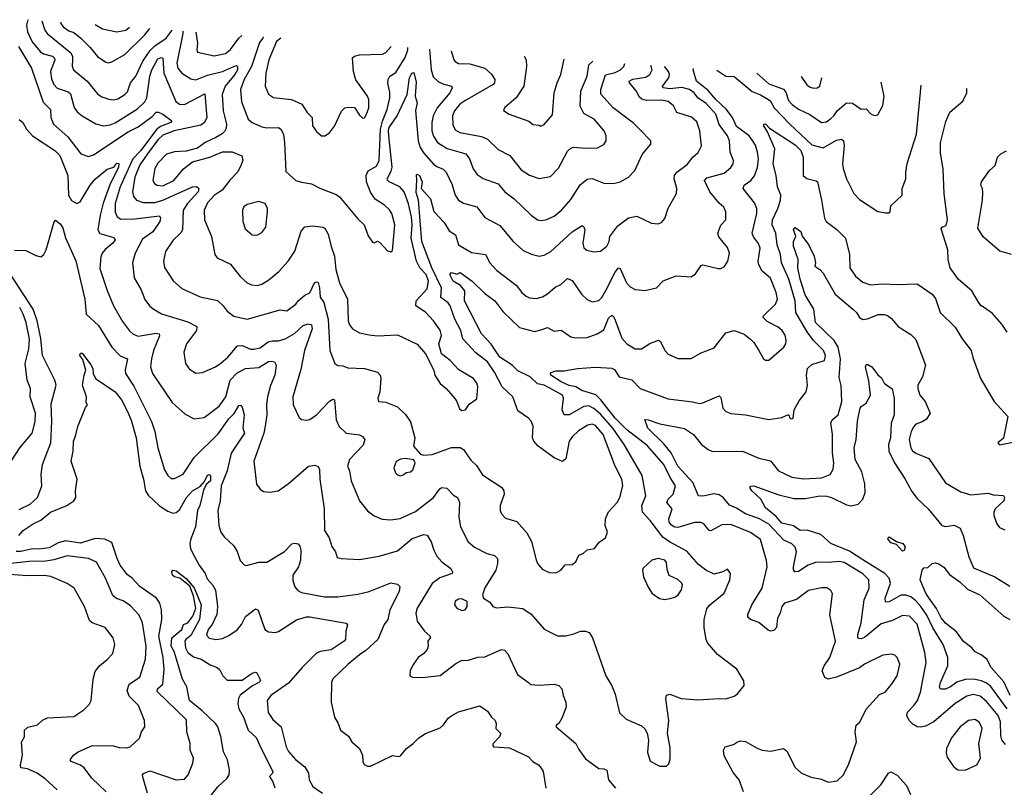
# Model space of a CAD drawing. Extents: x 1245432 to 1420865, y 606325 to 671314.
# Tile 41 of 256: x 1265077 to 1271042, y 665460 to 670108. Entities that reach past the tile are written whole.
import ezdxf

# ---------------------------------------------------------------- set-up
doc = ezdxf.new("R2010")
doc.units = 0

msp = doc.modelspace()

# ---------------------------------------------------------------- linework, layer by layer
at = {"layer": '0CON20XD'}
for points in [[(1265125.9, 670107.8), (1265119.5, 670075), (1265123.8, 670035), (1265153, 669973), (1265200.4, 669915), (1265221.7, 669901.7), (1265275, 669887), (1265288.7, 669875), (1265290, 669865), (1265264.2, 669794.2), (1265270.3, 669750.3), (1265284.6, 669715), (1265305, 669693.9), (1265370, 669670), (1265385, 669659.1), (1265406.4, 669576.4), (1265425, 669550), (1265455, 669525.5), (1265537.6, 669477.6), (1265585, 669465.6), (1265625, 669471.5), (1265655, 669483.9), (1265791.3, 669568.7), (1265835, 669609.6), (1265847.4, 669635), (1265866.1, 669765), (1265877.2, 669805), (1265915, 669870), (1265935, 669879.5), (1265944, 669875), (1265951.3, 669785), (1266023.3, 669613.3), (1266045.3, 669595.3), (1266075, 669593.8), (1266198, 669658), (1266211.1, 669515), (1266196.3, 669485), (1266175, 669469.7), (1266012.5, 669435), (1265945, 669407.7), (1265915, 669379.8), (1265851.7, 669295), (1265805, 669228), (1265774.8, 669155), (1265760.2, 669065), (1265767.6, 669037.6), (1265785.3, 669015.3), (1265825, 669000.9), (1265895, 669000.2), (1265945, 669015.9), (1266125, 669094.7), (1266147.8, 669097.8), (1266163.1, 669085), (1266158.5, 669065), (1266093.8, 668995), (1266068.4, 668955), (1266062.9, 668835), (1266053.4, 668816.6), (1266007.1, 668772.9), (1265960, 668705), (1265949.4, 668645), (1265955, 668606.7), (1266006.5, 668526.5), (1266060, 668480), (1266169.8, 668429.8), (1266275, 668407.3), (1266309.4, 668375), (1266333.8, 668343.8), (1266375, 668312.2), (1266455, 668293.6), (1266655, 668350.9), (1266695, 668345.7), (1266750.8, 668385), (1266763.8, 668405), (1266805, 668440), (1266835, 668453.3), (1266864, 668515), (1266875, 668521.2), (1266885, 668516.7), (1266894.3, 668485), (1266897.3, 668427.3), (1266918.8, 668395), (1266945.8, 668295), (1266956.2, 668105), (1266986.1, 668026.1), (1267004, 668014), (1267035, 668012.2), (1267065, 668000.6), (1267166.2, 667996.2), (1267245, 667972.9), (1267260.6, 667955), (1267264.4, 667935), (1267258, 667855), (1267247.5, 667815), (1267250, 667795), (1267295, 667792), (1267365, 667763.8), (1267415, 667716.2), (1267445, 667673.3), (1267471.4, 667575), (1267463.8, 667525), (1267505, 667476.7), (1267525, 667470), (1267575, 667474.5), (1267693.3, 667516.7), (1267745, 667517.9), (1267765, 667504.4), (1267810.9, 667440.9), (1267845, 667408), (1267880.8, 667350.8), (1267997.5, 667275), (1268010, 667255), (1268012, 667235), (1267988.8, 667165), (1267988.8, 667135), (1267996.1, 667116.1), (1268020.3, 667090.3), (1268088.9, 667068.9), (1268149.8, 666999.8), (1268177.4, 666947.4), (1268205, 666836.7), (1268215, 666813.8), (1268241.4, 666781.4), (1268285, 666759.4), (1268325, 666759.2), (1268355, 666773.8), (1268382.5, 666807.5), (1268425, 666808.8), (1268445.7, 666824.3), (1268454, 666844), (1268465, 666866), (1268492.3, 666877.7), (1268515, 666896.7), (1268560, 666905), (1268587, 666943), (1268625, 666970), (1268638.8, 667005), (1268624.2, 667045), (1268625.5, 667084.5), (1268645, 667127.5), (1268695.9, 667184.1), (1268713.1, 667215), (1268730, 667285), (1268724.2, 667325), (1268684.1, 667405), (1268611.9, 667595), (1268565, 667650.4), (1268545, 667657.8), (1268518, 667652), (1268462.8, 667617.2), (1268425, 667581.8), (1268406.8, 667555), (1268385, 667448.8), (1268365, 667431.9), (1268315, 667455.5), (1268217.8, 667525), (1268191.4, 667555), (1268184.5, 667575), (1268187.4, 667647.4), (1268176.6, 667676.6), (1268159.4, 667695), (1268095, 667740), (1268063.7, 667823.7), (1268000.9, 667885), (1267954, 667974), (1267911.8, 668035), (1267839.8, 668089.8), (1267761.2, 668175), (1267750, 668225), (1267713.3, 668295), (1267684.2, 668375), (1267672.3, 668392.3), (1267628.2, 668425), (1267632, 668485), (1267573.2, 668605), (1267513.7, 668765), (1267492.4, 669015), (1267478.8, 669061.2), (1267483.3, 669136.7), (1267480.8, 669169.2), (1267485, 669172.9), (1267498.8, 669165), (1267514.5, 669125), (1267508.6, 669085), (1267565, 669024), (1267586.6, 668946.6), (1267648.8, 668878.8), (1267679.4, 668829.4), (1267716.5, 668805), (1267735.5, 668745), (1267815, 668698.8), (1267899.2, 668685), (1267925.4, 668635.4), (1267965, 668590.6), (1268085, 668500), (1268120, 668455), (1268145, 668434.3), (1268165, 668424.3), (1268205, 668420), (1268245, 668430.5), (1268275, 668448.5), (1268321.1, 668488.9), (1268355.8, 668505), (1268395, 668540), (1268425, 668527.8), (1268480.6, 668445), (1268515, 668412.9), (1268545, 668398.6), (1268585, 668407.1), (1268603.8, 668426.2), (1268627.5, 668467.5), (1268685, 668579.4), (1268705, 668604.3), (1268715, 668602), (1268752.5, 668515), (1268775, 668489.5), (1268805, 668473.3), (1268865, 668468.5), (1268935, 668484.4), (1268975, 668526), (1269055, 668557.5), (1269145, 668550), (1269171.2, 668568.8), (1269205, 668620), (1269215, 668623.8), (1269308.3, 668601.7), (1269325, 668601.2), (1269345.9, 668614.1), (1269367.5, 668645), (1269376.5, 668695), (1269365, 668728), (1269312.6, 668792.6), (1269306.4, 668815), (1269325, 668864), (1269355.6, 668895), (1269355.6, 668945), (1269342.4, 668972.4), (1269315, 668996.5), (1269258.2, 669065), (1269226.7, 669135), (1269239.8, 669150.2), (1269345, 669179.1), (1269385, 669212), (1269399.2, 669235), (1269401.4, 669255), (1269382.1, 669305), (1269377.8, 669375), (1269365.3, 669405), (1269314, 669474), (1269294.7, 669535), (1269235, 669601.1), (1269184.8, 669634.8), (1269162.7, 669665), (1269135, 669685.2), (1269087.6, 669697.6), (1269015, 669689.3), (1268974.3, 669695), (1268971.2, 669705), (1269010.5, 669755), (1269014.2, 669775), (1269007.1, 669795), (1268984.2, 669825.1)], [(1265211.2, 670101.5), (1265230.3, 670045), (1265243.1, 670025), (1265387, 669907), (1265397.3, 669885), (1265398.1, 669865), (1265395.5, 669825.5), (1265403.1, 669805), (1265485, 669735.5), (1265548, 669658), (1265575, 669641.1), (1265616.5, 669626.5), (1265645, 669623.4), (1265671.3, 669628.7), (1265715, 669654.6), (1265729.9, 669670.1), (1265749.3, 669725), (1265781.8, 669765), (1265822.4, 669857.6), (1265868.5, 669921.5), (1265895, 669948.6), (1265963.9, 669995), (1266001.4, 670043.6)], [(1265325, 670093.2), (1265327.3, 670085), (1265340, 670065), (1265375, 670040), (1265405, 670029.5), (1265448.5, 669995), (1265505, 669940), (1265549.4, 669885), (1265598.8, 669851.2), (1265615, 669847.1), (1265635, 669852.2), (1265715, 669896.4), (1265833.3, 670015), (1265864.7, 670053.6)], [(1265534.2, 670077.9), (1265578.5, 670051.5), (1265665, 670033.5), (1265720, 670045), (1265742.2, 670062.6)], [(1266065, 670039), (1266065.8, 670025), (1266028.9, 669845), (1266035.4, 669815), (1266058.5, 669785), (1266115, 669750), (1266144.5, 669744.5), (1266215, 669772.5), (1266306.3, 669793.7), (1266361, 669819), (1266390.3, 669830.3), (1266396.5, 669825), (1266395.7, 669805), (1266379.8, 669775), (1266322.8, 669705), (1266303.8, 669655), (1266309.1, 669555), (1266329.7, 669475), (1266328.1, 669451.9), (1266318.3, 669431.7), (1266303.9, 669416.1), (1266266.2, 669393.8), (1266200, 669365), (1266155, 669329.2), (1266085, 669311.9), (1266015, 669308.5), (1265966.4, 669293.6), (1265915, 669239.5), (1265895, 669207.1), (1265883.8, 669135), (1265894.3, 669115), (1265910, 669105), (1265945, 669101.5), (1266011.5, 669135), (1266068.6, 669205), (1266123.6, 669246.4), (1266230, 669275), (1266305, 669307.8), (1266365, 669308.6), (1266423.9, 669283.9), (1266428.8, 669255), (1266413.8, 669215), (1266397.5, 669185), (1266351.6, 669138.4), (1266302.9, 669075), (1266255, 669043.1), (1266215, 668998.2), (1266193.8, 668955), (1266196.9, 668895), (1266239.6, 668795), (1266260, 668685), (1266273.3, 668665), (1266355, 668626.5), (1266413.6, 668553.6), (1266454.7, 668514.7), (1266482.4, 668502.4), (1266515, 668498.8), (1266545, 668506.9), (1266587.1, 668532.9), (1266647.4, 668582.6), (1266704.5, 668645), (1266745, 668706), (1266781.8, 668828.2), (1266805, 668853.3), (1266850.3, 668860.3), (1266915, 668852), (1266925, 668846), (1266945, 668810), (1266964.7, 668734.7), (1266984.7, 668675), (1266992.2, 668595), (1267014.7, 668515), (1267062.9, 668415), (1267067.1, 668285), (1267075, 668259.2), (1267093.5, 668235), (1267135, 668211.8), (1267195, 668198.9), (1267245.7, 668194.3), (1267365, 668200), (1267485, 668142.9), (1267535.8, 668085), (1267586.2, 667985), (1267592, 667955), (1267624.5, 667904.5), (1267660, 667875), (1267713, 667813), (1267726, 667795), (1267741.7, 667751.7), (1267755, 667741.2), (1267777.5, 667745), (1267800.7, 667779.3), (1267847.3, 667812.7), (1267852.9, 667885), (1267846.4, 667906.4), (1267826, 667935), (1267737.8, 667987.8), (1267685, 668044.2), (1267632.5, 668085), (1267616.7, 668145), (1267632.6, 668195), (1267625, 668226.9), (1267584.6, 668285), (1267535, 668336.7), (1267477.8, 668375), (1267480, 668405), (1267545, 668478.9), (1267552.8, 668525), (1267539.9, 668565), (1267500.5, 668605), (1267480.5, 668645), (1267449.7, 668785), (1267455.4, 668865), (1267450.1, 668915), (1267432.7, 668992.7), (1267406.8, 669065), (1267379.7, 669095), (1267315.6, 669125), (1267305.4, 669135.4), (1267303.8, 669145), (1267328.5, 669191.5), (1267333, 669215), (1267313.9, 669403.9), (1267310.7, 669435), (1267315.3, 669454.7), (1267363, 669525), (1267424.7, 669655), (1267439.4, 669755), (1267452.5, 669785), (1267465, 669788.8), (1267479.3, 669729.3), (1267473.4, 669645), (1267484.9, 669605), (1267475, 669557.5), (1267491.3, 669375), (1267503.1, 669333.1), (1267525, 669300), (1267585, 669233.8), (1267605, 669217.9), (1267642, 669202), (1267660.6, 669185), (1267696.9, 669106.9), (1267714.5, 669045), (1267735.7, 669015), (1267765, 668996.5), (1267845.8, 668975), (1267895, 668910.8), (1267985, 668861.2), (1268028.3, 668811.7), (1268065, 668767.5), (1268125, 668711.5), (1268175, 668688.9), (1268225, 668675.6), (1268255, 668682.2), (1268295, 668703.3), (1268425, 668823.1), (1268485, 668860.8), (1268495, 668853.8), (1268500.4, 668835), (1268489.6, 668755), (1268495.4, 668725.4), (1268513.1, 668713.1), (1268555, 668701.5), (1268595, 668706.4), (1268635, 668736.9), (1268648.8, 668765), (1268652.5, 668795), (1268700.7, 668859.3), (1268765, 668907.1), (1268815, 668918.6), (1268905, 668876), (1268945, 668872), (1268965, 668878.8), (1268985, 668903.3), (1269005, 668966.7), (1269056.9, 669055), (1269058.1, 669085), (1269042.5, 669145), (1269043.5, 669165), (1269058.5, 669185), (1269119.9, 669230.1), (1269155, 669274.5), (1269187.1, 669302.9), (1269206.8, 669343.2), (1269197.5, 669435), (1269178.6, 669488.6), (1269147.8, 669517.8), (1269058.8, 669545), (1269037, 669587), (1269005, 669612.5), (1268965, 669619.8), (1268875, 669618.9), (1268847, 669627), (1268829.7, 669639.7), (1268814.6, 669675), (1268770.9, 669725), (1268770, 669735), (1268792.3, 669747.7), (1268869.3, 669760.7), (1268894.5, 669775), (1268907.9, 669805), (1268901, 669831.2)], [(1266143.8, 670033.2), (1266154.6, 669965), (1266150, 669925), (1266155, 669910.8), (1266255, 669889.6), (1266325, 669903.1), (1266355, 669926.7), (1266404.4, 669995), (1266423.7, 670012.7)], [(1266551.2, 670003.3), (1266550, 669995), (1266530.5, 669969.5), (1266482.4, 669825), (1266437.8, 669745), (1266415.7, 669685), (1266420.3, 669610.3), (1266462.3, 669505), (1266485, 669486.1), (1266545, 669460), (1266575, 669453.5), (1266644.5, 669454.5), (1266660, 669445), (1266674.5, 669415), (1266682.3, 669365), (1266688.8, 669188.8), (1266750, 669135), (1266783.6, 669123.6), (1266844.6, 669114.6), (1266895, 669086.7), (1266995, 669049.4), (1267015, 669035.7), (1267125, 668901.2), (1267163.3, 668865), (1267188.3, 668798.3), (1267215, 668760), (1267225, 668757.5), (1267245, 668767.5), (1267258.3, 668758.3), (1267305, 668707.5), (1267325, 668702.5), (1267335, 668710), (1267350.8, 668865), (1267330.8, 668935), (1267317.4, 668957.4), (1267288, 668985), (1267230.5, 669020.5), (1267202.4, 669062.4), (1267178.8, 669125), (1267175.6, 669164.4), (1267188, 669192), (1267238.8, 669221.2), (1267255.2, 669254.8), (1267263.1, 669445), (1267275, 669493.8), (1267304, 669565), (1267318.9, 669635), (1267319, 669669), (1267306.5, 669723.5), (1267308.7, 669745), (1267319.5, 669765), (1267355, 669788.8), (1267411.5, 669878.5), (1267428.8, 669925), (1267428.1, 669939.1)], [(1266659.3, 669995.4), (1266633.2, 669975), (1266587.1, 669865), (1266568.7, 669785), (1266564.5, 669705), (1266585, 669656), (1266615, 669636.7), (1266723.8, 669625), (1266786.7, 669596.7), (1266819.1, 669545), (1266849.1, 669515), (1266851.2, 669465), (1266875, 669431.2), (1266905, 669403.8), (1266925, 669403.8), (1266955, 669423.3), (1266985, 669463.3), (1267025.9, 669554.1), (1267046.1, 669573.9), (1267065, 669578.8), (1267105, 669576.2), (1267135, 669530), (1267155, 669510.8), (1267166.6, 669513.4), (1267178.9, 669535), (1267191.9, 669575), (1267192.2, 669625), (1267184.4, 669645), (1267112.9, 669742.9), (1267098.4, 669795), (1267094.1, 669875.9), (1267105, 669887.8), (1267135, 669895.6), (1267275, 669898.9), (1267295, 669910), (1267326.3, 669943.7), (1267328.1, 669946.4)], [(1265069.3, 669945), (1265148.9, 669815), (1265218.7, 669608.7), (1265263, 669563), (1265266.2, 669515), (1265281.2, 669475), (1265368.1, 669398.1), (1265448, 669295), (1265495, 669278.5), (1265525, 669289.2), (1265735, 669429.5), (1265795, 669458.6), (1265879.2, 669520.8), (1265905, 669547.5), (1265918, 669548), (1265945, 669535.6), (1265998.1, 669495), (1265992, 669485), (1265929.6, 669460.4), (1265906.5, 669443.5), (1265811.7, 669315), (1265762.3, 669265), (1265685.2, 669095), (1265654.7, 668995), (1265655, 668942), (1265668.5, 668915), (1265690.2, 668900.2), (1265775, 668901.1), (1265925, 668920.8), (1265930, 668905), (1265926.4, 668885), (1265883.6, 668823.6), (1265822.2, 668777.8), (1265776.7, 668695), (1265761.1, 668635), (1265770.8, 668545), (1265812.2, 668472.2), (1265835, 668414), (1265864.2, 668375), (1265886.2, 668356.2), (1265937.2, 668327.2), (1266095, 668278.7), (1266150.3, 668250.3), (1266148.1, 668225), (1266087.5, 668145), (1266072, 668095), (1266081.4, 668025), (1266105, 667990.8), (1266145, 667968), (1266185, 667972), (1266263.3, 668005), (1266295, 668027.8), (1266338.9, 668065), (1266397.2, 668132.8), (1266425.2, 668135.2), (1266475, 668113.1), (1266495, 668112.1), (1266535, 668121.5), (1266583.4, 668156.6), (1266607.3, 668162.7), (1266645, 668163.3), (1266685, 668176.2), (1266742, 668208), (1266795, 668256.2), (1266825, 668265.6), (1266845, 668260), (1266848.2, 668235), (1266801.6, 668105), (1266781.1, 667988.9), (1266732.3, 667825), (1266734.6, 667775), (1266769.7, 667699.7), (1266785, 667687.5), (1266815, 667682.9), (1266835, 667687.1), (1266875, 667715.6), (1266955, 667797.1), (1266975, 667809.2), (1266985, 667806), (1266995.4, 667685), (1267013.1, 667645), (1267054.2, 667605), (1267135, 667593.7), (1267154.3, 667584.3), (1267168, 667565), (1267157.8, 667532.2), (1267075.6, 667445), (1267062.9, 667405), (1267075, 667376.2), (1267084.5, 667315), (1267135.6, 667195), (1267183.4, 667133.4), (1267223.9, 667103.9), (1267272.4, 667082.4), (1267325, 667078.2), (1267381.9, 667088.1), (1267475, 667128.8), (1267583.3, 667215), (1267622.1, 667267.9), (1267634.5, 667275.5), (1267665, 667270.5), (1267705, 667229.4), (1267728.6, 667215), (1267742.1, 667185), (1267738.5, 667095), (1267747.2, 667037.2), (1267794.2, 666945), (1267832.9, 666912.9), (1267906.3, 666876.3), (1267953, 666863), (1267971.2, 666845), (1267972.5, 666815), (1267960.8, 666775), (1267895, 666666.7), (1267880, 666625), (1267887.5, 666605), (1267925, 666580), (1267944.3, 666554.3), (1267965, 666546), (1268035, 666551.4), (1268125, 666541.4), (1268175, 666507.5), (1268255, 666416.2), (1268335.9, 666375.9), (1268385, 666375.8), (1268435, 666388), (1268474.3, 666405.7), (1268505, 666404.2), (1268526.2, 666396.2), (1268547.9, 666365), (1268628.9, 666135), (1268664.5, 666074.5), (1268685, 666023.3), (1268710.3, 665910.3), (1268751.7, 665871.7), (1268845, 665832.5), (1268863.8, 665813.8), (1268877.4, 665787.4), (1268885.8, 665744.2), (1268881.2, 665671.2), (1268897, 665617), (1268955, 665586.7), (1268995, 665587.5), (1269008.8, 665601.2), (1269018.3, 665631.7), (1269018.1, 665698.1), (1269001.7, 665788.3), (1269009.2, 665865), (1268990.8, 665995), (1268995, 666016.7), (1269015, 666024), (1269085, 665997.5), (1269185, 665989.2), (1269315, 665998.1), (1269355, 665994.4), (1269405, 666011.4), (1269426.2, 666025), (1269466.7, 666075), (1269463.3, 666105), (1269422, 666175), (1269303.6, 666263.6), (1269244.3, 666335), (1269235.6, 666355), (1269224.5, 666425.5), (1269222.9, 666475), (1269240.7, 666539.3), (1269255, 666562), (1269344, 666635), (1269378.6, 666715), (1269383.8, 666753.8), (1269365, 666780), (1269336.4, 666763.6), (1269285, 666750.8), (1269233.6, 666773.6), (1269188.6, 666808.6), (1269119.3, 666889.3), (1269013.3, 666945), (1268973.6, 666973.6), (1268895.9, 667075.9), (1268849.7, 667125), (1268845.3, 667165), (1268869.6, 667225), (1268847.6, 667347.6), (1268739.2, 667535), (1268670.4, 667635), (1268595, 667718.8), (1268555, 667753.2), (1268525, 667768.9), (1268495, 667766.3), (1268405, 667714.6), (1268375, 667714.3), (1268363.6, 667745), (1268370.9, 667815), (1268365, 667834), (1268285, 667879.2), (1268255, 667894.6), (1268215, 667903.1), (1268169.2, 667945), (1268095, 667980.7), (1268060, 668015), (1267985, 668065.2), (1267933, 668143), (1267873.8, 668205), (1267772.2, 668405), (1267774.6, 668465), (1267748.3, 668498.3), (1267702.9, 668525), (1267682.9, 668565), (1267694, 668576), (1267725, 668566.7), (1267745, 668576.7), (1267817.8, 668525), (1267892, 668452), (1267955.6, 668405.6), (1268005, 668340.4), (1268105, 668243.9), (1268195, 668220.4), (1268242, 668232), (1268275, 668243.8), (1268315, 668222.5), (1268357, 668227), (1268415, 668186.9), (1268445, 668181.1), (1268515, 668182.9), (1268575, 668205.6), (1268615, 668230), (1268645, 668300), (1268665, 668318.6), (1268675, 668310.8), (1268685, 668288.6), (1268725, 668179.1), (1268755, 668144.5), (1268805, 668114.5), (1268845, 668115.5), (1268895, 668147.9), (1268946.7, 668166.7), (1268958.9, 668158.9), (1268984.4, 668105), (1269005, 668082.7), (1269065, 668055.6), (1269144.5, 668055.5), (1269205, 668090.8), (1269285, 668120.8), (1269355, 668212.5), (1269405, 668225.8), (1269465, 668203.8), (1269505, 668174), (1269525, 668153.8), (1269554.4, 668104.4), (1269584.1, 668054.1), (1269595, 668046.2), (1269615, 668046.2), (1269706.2, 668125), (1269718, 668145), (1269720.8, 668165), (1269715, 668196.7), (1269695.8, 668225), (1269672, 668245), (1269605, 668281.1), (1269581.1, 668305), (1269583.3, 668315), (1269656.2, 668385), (1269668.2, 668415), (1269659.6, 668455), (1269625, 668543.5), (1269575.8, 668585.8), (1269554, 668624), (1269551.3, 668645), (1269563.9, 668725), (1269552.4, 668752.4), (1269522.2, 668792.2), (1269514.7, 668815), (1269543.6, 668933.6), (1269542.1, 668965), (1269528.4, 668998.4), (1269460.4, 669085), (1269466.4, 669105), (1269506.2, 669135), (1269528.5, 669161.5), (1269547, 669213), (1269552, 669265), (1269547.7, 669305), (1269535, 669347.1), (1269517.1, 669377.1), (1269496.4, 669405), (1269420.3, 669460.3), (1269394.8, 669515), (1269357, 669567), (1269295, 669624.4), (1269248.6, 669678.6), (1269177.9, 669735), (1269157.5, 669805), (1269158.7, 669812.3)], [(1267558.9, 669929.5), (1267568.9, 669805), (1267582.2, 669762.2), (1267615, 669731.1), (1267646.4, 669716.4), (1267693.8, 669705), (1267698.1, 669695), (1267683.8, 669665), (1267606.3, 669573.7), (1267581.6, 669525), (1267573.7, 669485), (1267574.7, 669435), (1267585, 669401.9), (1267609.2, 669365), (1267667.7, 669327.7), (1267780.5, 669295), (1267802, 669265), (1267824.3, 669204.3), (1267849.4, 669169.4), (1267885, 669146.8), (1267975, 669114.3), (1268016.2, 669066.2), (1268072.1, 669022.1), (1268175, 668924.3), (1268215, 668895.6), (1268235, 668891.5), (1268265, 668895.5), (1268315, 668917.3), (1268360.4, 668955), (1268415, 669019.4), (1268471.8, 669108.2), (1268515, 669143.1), (1268545, 669145.5), (1268615, 669118.9), (1268675, 669116.7), (1268715, 669126.9), (1268766.1, 669153.9), (1268804.4, 669195), (1268848.8, 669291.2), (1268900, 669355), (1268900, 669375), (1268833.6, 669443.6), (1268795, 669480.6), (1268673.1, 669575), (1268597.8, 669657.8), (1268597.8, 669685), (1268626.8, 669773.3), (1268685, 669788.8), (1268717.3, 669805), (1268737.3, 669825), (1268743.2, 669842.7)], [(1267691.1, 669919.8), (1267708.1, 669865), (1267715, 669854.2), (1267735, 669843.1), (1267805, 669840.8), (1267895, 669814.6), (1267935, 669778.9), (1267956.2, 669745), (1267954.5, 669725), (1267945.6, 669715), (1267772.9, 669617.1), (1267744.5, 669595.5), (1267711.8, 669555), (1267698.2, 669525), (1267700.8, 669470.8), (1267715, 669441.4), (1267744.2, 669424.2), (1267875, 669400), (1267911.1, 669385), (1267975, 669322.5), (1268046, 669286), (1268115, 669198), (1268165.5, 669165.5), (1268225, 669147.1), (1268292.4, 669157.6), (1268342.1, 669207.9), (1268395, 669311.2), (1268415, 669330.8), (1268435, 669336.9), (1268505, 669330), (1268578.3, 669331.7), (1268615, 669352), (1268629.2, 669375), (1268629.4, 669405), (1268616.9, 669435), (1268556.5, 669505), (1268495, 669538.8), (1268472.9, 669585), (1268476.3, 669675), (1268514.3, 669765), (1268525.2, 669834.8), (1268548.7, 669857)], [(1268133.9, 669887.4), (1268144.5, 669865), (1268147.3, 669825), (1268131.4, 669705), (1268084.2, 669635), (1268013.3, 669575), (1268008.3, 669558.3), (1268042.5, 669535), (1268162.5, 669492.5), (1268185, 669474), (1268225, 669470), (1268235, 669463.3), (1268255, 669473.8), (1268305, 669532.5), (1268315.8, 669665), (1268333.6, 669726.4), (1268355.6, 669775), (1268374.6, 669869.7)], [(1269300.5, 669801.9), (1269355, 669766.6), (1269405, 669764.1), (1269515, 669672.9), (1269565, 669653.3), (1269613.2, 669625), (1269625.3, 669615), (1269648.6, 669575), (1269742.9, 669475), (1269875, 669349.2), (1269945, 669331.8), (1270025, 669379.1), (1270055, 669384.2), (1270068.1, 669375), (1270072.1, 669345), (1270062.1, 669235), (1270066.1, 669206.1), (1270085.5, 669145), (1270130.6, 669055), (1270165, 669019.4), (1270275, 668945.8), (1270322.5, 668937.5), (1270341.7, 668938.3), (1270350, 668945), (1270355, 668980), (1270424, 669045), (1270422.5, 669085), (1270445.4, 669144.6), (1270444.5, 669185), (1270453.9, 669236.1), (1270509.4, 669415), (1270539.1, 669711.1)], [(1269542.2, 669784.2), (1269615, 669720), (1269705, 669687.3), (1269718.8, 669668.8), (1269735, 669618.9), (1269756.2, 669595), (1269795, 669566.4), (1269863.3, 669533.3), (1269935, 669486), (1269965, 669490), (1269990, 669510), (1270008.6, 669525), (1270028.6, 669555), (1270085, 669604.3), (1270121.7, 669601.7), (1270175, 669566), (1270205, 669568.8), (1270235, 669536.7), (1270255, 669527.5), (1270275, 669532.5), (1270305, 669587.5), (1270314.2, 669645), (1270295.1, 669729)], [(1269810.7, 669764.5), (1269845, 669714.3), (1269865, 669699.4), (1269885, 669693.5), (1269907.5, 669695), (1269925, 669706.2), (1269935.6, 669755.3)], [(1271060, 668215), (1271026.7, 668265), (1270969.5, 668329.5), (1270922.3, 668362.3), (1270901.2, 668375), (1270885, 668396.7), (1270845, 668466.2), (1270764, 668535), (1270713.1, 668605), (1270701.4, 668655), (1270700, 668715), (1270658.8, 668841.2), (1270665, 668851.2), (1270689.1, 668860.9), (1270698.1, 668895), (1270677.3, 669052.7), (1270672.5, 669205), (1270655, 669300), (1270655, 669362.5), (1270688, 669492), (1270712.6, 669547.4), (1270791.2, 669615), (1270814.2, 669665), (1270815.6, 669690.9)], [(1265073.6, 669503.6), (1265096.7, 669485), (1265118.8, 669445), (1265154.2, 669405), (1265289.5, 669315), (1265320.8, 669285), (1265368.7, 669165), (1265373.6, 669045), (1265392.1, 669012.1), (1265422.5, 668995), (1265443.8, 669005), (1265503.7, 669106.3), (1265536.5, 669145), (1265608, 669202), (1265646.7, 669215), (1265665, 669238.1), (1265677, 669237), (1265675.4, 669215), (1265622.6, 669107.4), (1265583.1, 668996.9), (1265563.8, 668925), (1265550, 668835), (1265562.7, 668812.7), (1265648.2, 668788.2), (1265655.6, 668775), (1265642.2, 668755), (1265594.2, 668715.8), (1265577.8, 668695), (1265568.7, 668671.3), (1265561.9, 668601.9), (1265607.1, 668467.1), (1265645.3, 668375.3), (1265700, 668280), (1265742.7, 668222.7), (1265764.4, 668204.4), (1265795, 668191.7), (1265905, 668210), (1265922, 668205), (1265923.2, 668193.2), (1265888.4, 668105), (1265875.4, 668055), (1265869.2, 668005), (1265882, 667965), (1266000.6, 667790.6), (1266079.3, 667719.3), (1266135, 667690.8), (1266195, 667699.4), (1266285, 667767.8), (1266325.9, 667825), (1266353.2, 667925), (1266395, 667970), (1266445, 667995.3), (1266525, 668001.6), (1266585, 668037.3), (1266605, 668040.5), (1266621.2, 668035), (1266630, 668015), (1266622.7, 667955), (1266596.6, 667893.4), (1266578.2, 667825), (1266572.2, 667777.8), (1266574.7, 667715), (1266563.3, 667646.7)], [(1269461.7, 665431.7), (1269435, 665503.8), (1269399.4, 665549.4), (1269345, 665650), (1269340.8, 665685), (1269351.2, 665705), (1269401.7, 665718.3), (1269425, 665735.8), (1269445, 665741.4), (1269475, 665737.8), (1269545, 665695.6), (1269575.8, 665684.2), (1269625, 665678.6), (1269705, 665694.3), (1269725, 665678), (1269775, 665579.2), (1269814.2, 665545), (1269871.2, 665521.2), (1269935, 665508.1), (1269975, 665490.6), (1270030.3, 665499.7), (1270065, 665534), (1270098.8, 665595), (1270145.8, 665735), (1270138.1, 665795), (1270144, 665835), (1270165.7, 665854.3), (1270205, 665932), (1270285, 666020.8), (1270319.2, 666035), (1270362.6, 666087.4), (1270391.9, 666135), (1270408.6, 666205), (1270392, 666245), (1270378.7, 666258.7), (1270360, 666265), (1270305, 666259.4), (1270195, 666205.6), (1270165, 666182.9), (1270025, 666126.2), (1269974.4, 666114.4), (1269955, 666123.8), (1269937.8, 666165), (1269950.3, 666195), (1269985.8, 666245), (1270020, 666345), (1269985.5, 666504.5), (1270000.8, 666630.8), (1269991.2, 666651.2), (1269966.8, 666666.8), (1269935, 666667.8), (1269855, 666651.1), (1269782.3, 666597.7), (1269709.5, 666575), (1269694.1, 666555), (1269684, 666515), (1269667.1, 666482.9), (1269662.5, 666427.5), (1269645, 666409.2), (1269625, 666405.7), (1269611.1, 666411.1), (1269555, 666457.5), (1269505, 666476), (1269488.8, 666488.8), (1269487.5, 666505), (1269512.7, 666565), (1269575, 666666), (1269605.5, 666795), (1269602, 666832), (1269565, 666960), (1269505, 667003.1), (1269385, 667050.3), (1269331, 667049), (1269265, 667012.5), (1269253.8, 667015), (1269221.2, 667055), (1269202.5, 667062.5), (1269165, 667062.3), (1269065, 667033.5), (1269045, 667034.8), (1269025, 667046.9), (1269011.6, 667065), (1269009.6, 667085), (1269030, 667145), (1268997.9, 667185), (1269006.4, 667205), (1269035, 667235.6), (1269050, 667285), (1269020.7, 667330.7), (1268980, 667415), (1268878.8, 667528.8), (1268754.4, 667624.4), (1268685, 667694.8), (1268598.7, 667805), (1268566.5, 667836.5), (1268481.9, 667861.9), (1268445.3, 667885.3), (1268405, 667892.8), (1268357.1, 667915), (1268294.6, 667955), (1268292.2, 667965), (1268297.8, 667972.2), (1268325, 667982.3), (1268375, 667981.5), (1268456, 667996), (1268565, 668003.1), (1268665, 667998.6), (1268680.2, 667990.2), (1268708.6, 667945), (1268785, 667926.9), (1268835.5, 667875.5), (1269005, 667811.8), (1269153.2, 667793.2), (1269195, 667784.6), (1269215, 667787.5), (1269315, 667830), (1269325, 667820), (1269335.8, 667755), (1269355, 667735.8), (1269385, 667722.9), (1269475, 667714.5), (1269615, 667687.1), (1269695, 667698), (1269735, 667717.5), (1269745, 667693.3), (1269755, 667690), (1269762.5, 667695), (1269769.2, 667745), (1269799.8, 667800.2), (1269841.9, 667855), (1269849.4, 667895), (1269843.6, 667955), (1269850.5, 667995), (1269875, 668019.5), (1269952, 668045), (1269958.9, 668075), (1269946.9, 668105), (1269886.1, 668166.1), (1269847.6, 668217.6), (1269778.5, 668335), (1269774.7, 668405.3), (1269737.3, 668537.3), (1269691.2, 668635), (1269685.7, 668685), (1269665.5, 668745), (1269657.1, 668815), (1269636.6, 668865), (1269638.4, 668895), (1269670.5, 668965), (1269685.2, 669015), (1269687.5, 669045), (1269667.7, 669095), (1269660.5, 669165), (1269641.1, 669235), (1269652.6, 669325), (1269608.2, 669428.2), (1269584.4, 669465), (1269584.3, 669475), (1269595, 669476.2), (1269620, 669450), (1269775, 669349.1), (1269808.4, 669315), (1269824.4, 669275), (1269824, 669164), (1269845, 669145.4), (1269902.5, 669132.5), (1269910.6, 669125), (1269934.2, 669015), (1269953.3, 668905), (1269962.1, 668885), (1270028.1, 668838.1), (1270080, 668785), (1270103.1, 668685), (1270105.7, 668605.7), (1270140.8, 668555), (1270185, 668517.5), (1270231.7, 668501.7), (1270305, 668508.1), (1270395, 668503.6), (1270515, 668508.8), (1270604, 668445), (1270625, 668420), (1270654, 668335), (1270745, 668246.7), (1270786.7, 668175), (1270842, 668105), (1270851.7, 668061.7), (1270898, 667935), (1270981.2, 667795), (1271063.3, 667705), (1271037, 667573), (1271002.5, 667545), (1271013.6, 667533.6), (1271105, 667551.2)], [(1271085, 668685.8), (1271015, 668706.7), (1270913.4, 668793.4), (1270880.8, 668845), (1270909.5, 669015), (1270912.3, 669062.3), (1270910, 669085), (1270900, 669105), (1270903.8, 669125), (1270952.5, 669195), (1270985.8, 669225), (1271000, 669275), (1271020, 669295), (1271055, 669313.3)], [(1266515, 668803.8), (1266545, 668818.8), (1266567.9, 668852.1), (1266579.2, 668945), (1266577.5, 668965), (1266564.2, 668994.2), (1266525, 669007.1), (1266455, 668989.4), (1266435.4, 668974.6), (1266426.7, 668955), (1266429.5, 668885), (1266442.2, 668842.2), (1266485, 668805.8), (1266515, 668803.8)], [(1265045, 668712.1), (1265115, 668710.6), (1265175, 668680), (1265205, 668672.5), (1265224.3, 668685.7), (1265237.5, 668715), (1265286.6, 668883.4), (1265295, 668893.8), (1265322.5, 668872.5), (1265337.8, 668847.8), (1265355, 668786.7), (1265416.9, 668646.9), (1265471.6, 668415), (1265480.4, 668325), (1265555.6, 668255.6), (1265635.2, 668125.2), (1265685, 668073.3), (1265731.1, 668055), (1265715.3, 667985), (1265717.4, 667965), (1265768.2, 667888.2), (1265875.2, 667675.2), (1265895.9, 667615), (1265914.5, 667515), (1265955, 667381.2), (1265975, 667348), (1265995, 667330), (1266015, 667328.6), (1266067.8, 667355), (1266135, 667457.5), (1266279.5, 667600.5), (1266345, 667691.2), (1266376.3, 667723.7), (1266405, 667771.9), (1266415, 667772.9), (1266425, 667761.2), (1266436.5, 667715), (1266429.2, 667635), (1266438.1, 667605), (1266357.5, 667482.5), (1266333.6, 667376.4), (1266297.3, 667285), (1266292.2, 667195), (1266278.5, 667135), (1266284.2, 667045), (1266296, 667005), (1266315.6, 666975.6), (1266375, 666921.2), (1266395, 666886.7), (1266413.4, 666833.4), (1266437.7, 666807.7), (1266451.7, 666801.7), (1266525, 666822.5), (1266575, 666823.3), (1266681.9, 666888.1), (1266725, 666932.9), (1266745, 666937.1), (1266763.2, 666933.2), (1266775, 666920), (1266780.4, 666895), (1266779.1, 666835), (1266766.8, 666795), (1266731.2, 666745), (1266732.6, 666712.6), (1266745, 666673.3), (1266761.7, 666651.7), (1266785, 666640), (1266922.8, 666612.8), (1267005, 666613.8), (1267125, 666629.6), (1267195, 666646.2), (1267325, 666696.7), (1267365, 666689.2), (1267379.4, 666675), (1267375.6, 666645), (1267318.8, 666535), (1267308.2, 666475), (1267285.3, 666444.7), (1267247.5, 666355), (1267175, 666287.5), (1267135, 666262.5), (1267065, 666202.5), (1266975, 666116.9), (1266966.2, 666095), (1266964, 665975), (1266984.2, 665884.2), (1267006.7, 665845), (1267020, 665805), (1267068.7, 665768.7), (1267088.8, 665735), (1267136, 665695), (1267153.8, 665655), (1267156.7, 665615), (1267165, 665597.5), (1267185, 665587.5), (1267203, 665587), (1267335, 665652.9), (1267375, 665645.7), (1267385, 665649.2), (1267420, 665695), (1267461.2, 665725), (1267495, 665759.2), (1267535, 665785.5), (1267625, 665820.6), (1267645, 665836.9), (1267672.4, 665877.6), (1267695, 665894.6), (1267735, 665916.9), (1267865, 665953.1), (1267911.5, 665921.5), (1267935, 665884), (1267958, 665865), (1267964.2, 665845), (1267961.2, 665815), (1267991.2, 665785), (1267984.3, 665765), (1267946.2, 665725), (1267942.5, 665715), (1267947.5, 665705), (1268045, 665697.8), (1268159.2, 665645), (1268185.4, 665615.4), (1268220.8, 665595), (1268237.1, 665575), (1268247.5, 665555), (1268263.8, 665455)], [(1271049.1, 665719.1), (1271027.2, 665747.2), (1271021.4, 665771.4), (1271019.8, 665855), (1271005, 665895.3), (1270935, 665980), (1270895, 666012.2), (1270855, 666021.1), (1270815, 666011.4), (1270745, 665966.4), (1270614, 665856), (1270565, 665830.4), (1270535, 665823.1), (1270513.8, 665825), (1270489.2, 665839.2), (1270465.6, 665865), (1270452.2, 665895), (1270455.6, 665915), (1270494.5, 665955), (1270515.2, 665984.8), (1270535, 666036.2), (1270568.6, 666215), (1270561.2, 666275), (1270515, 666446.5), (1270467.5, 666495), (1270425, 666500), (1270365, 666470.4), (1270295, 666450.4), (1270195, 666366.2), (1270175, 666359.1), (1270161.5, 666361.5), (1270155, 666366.7), (1270154.6, 666384.6), (1270174.8, 666455), (1270193.6, 666595), (1270222.7, 666665), (1270221.2, 666715), (1270185, 666753.1), (1270071.5, 666821.5), (1270042.7, 666827.3), (1269975, 666820.8), (1269905, 666822.9), (1269854.4, 666805.6), (1269795, 666765.5), (1269773.8, 666763.8), (1269765.5, 666775.5), (1269764.7, 666794.7), (1269782.4, 666885), (1269775, 666914.3), (1269755, 666932.9), (1269706.6, 666956.6), (1269615, 667052.7), (1269559.3, 667085), (1269475, 667115.6), (1269419.9, 667149.9), (1269377.6, 667167.6), (1269338.9, 667215), (1269315, 667230.5), (1269285, 667235.7), (1269215, 667222.4), (1269188.8, 667225), (1269155.9, 667305), (1269064.8, 667405), (1269023.5, 667485), (1268980.1, 667540.1), (1268882.5, 667635), (1268865, 667686), (1268885, 667685.6), (1268955, 667660), (1269105, 667632.9), (1269160, 667595), (1269207.8, 667535), (1269247.1, 667505), (1269275, 667492.9), (1269455, 667495.5), (1269555, 667453.6), (1269625, 667436.5), (1269674.3, 667375), (1269755, 667337.8), (1269825, 667327.5), (1269936.9, 667333.1), (1269986.8, 667353.2), (1270004.4, 667385.6), (1270008.2, 667425), (1270000.9, 667485), (1270001.7, 667598.3), (1269990.5, 667665), (1269999.2, 667685), (1270035.7, 667714.2), (1270057.5, 667795), (1270052.7, 667892.7), (1270040.6, 667940.6), (1270048.7, 668055), (1270034.6, 668125), (1270011.2, 668165), (1269898.6, 668275), (1269887.6, 668355), (1269835, 668441.5), (1269805, 668537.1), (1269791, 668605), (1269793.8, 668655), (1269764.4, 668735.6), (1269765.4, 668764.6), (1269779.2, 668795), (1269765, 668837.5), (1269775, 668850), (1269810, 668825), (1269817.5, 668797.5), (1269855, 668746.2), (1269889.2, 668675), (1269898, 668635), (1269893.8, 668615), (1269925, 668595.7), (1269945, 668573.1), (1270017.7, 668445), (1270125, 668354.3), (1270145.5, 668335.5), (1270165, 668304.6), (1270185, 668293.1), (1270213.1, 668296.9), (1270277.6, 668322.4), (1270315, 668323.3), (1270335, 668316.9), (1270359.1, 668299.1), (1270399.6, 668249.6), (1270475, 668200.9), (1270505, 668171.4), (1270564.4, 668015), (1270547.1, 667945), (1270517.5, 667895), (1270517.5, 667875), (1270530, 667835), (1270562.9, 667795), (1270593.3, 667725), (1270570.3, 667689.7), (1270545, 667672.2), (1270505, 667658.1), (1270493.3, 667645), (1270477.5, 667615), (1270466.4, 667565), (1270475.4, 667515.4), (1270485, 667498), (1270505, 667482.9), (1270585, 667450.8), (1270685, 667302.5), (1270779.3, 667249.3), (1270839.7, 667230.3), (1270945, 667240), (1270975, 667231.1), (1271037.3, 667227.3), (1271042.5, 667215), (1271038.6, 667195), (1270987.5, 667145), (1270977.5, 667125), (1270978, 667105), (1270996, 667055), (1271012.2, 667032.2), (1271045, 667019.2)], [(1265075, 667141.3), (1265141.4, 667175), (1265184.4, 667215), (1265212.2, 667285), (1265206.9, 667355), (1265216.2, 667415), (1265265.3, 667545), (1265271, 667675), (1265267.6, 667782.4), (1265298.5, 667895), (1265290.8, 667925), (1265214.6, 668075), (1265206.3, 668176.3), (1265183.1, 668285), (1265157.9, 668355), (1265015, 668574.3)], [(1265029.5, 667440.5), (1265077.5, 667515), (1265152.5, 667605), (1265171.1, 667675), (1265172.5, 667725), (1265140.8, 667825), (1265142.1, 667875), (1265122, 667925), (1265111.3, 668025), (1265133.3, 668115), (1265136.2, 668173.8), (1265117, 668275), (1265099.3, 668325), (1265077.3, 668365)], [(1265072.5, 666985), (1265098.8, 667015), (1265158.6, 667055), (1265205, 667077.3), (1265264.5, 667125), (1265363.1, 667166.9), (1265405.6, 667195), (1265417.3, 667215), (1265414.5, 667255), (1265424.5, 667325.5), (1265390, 667435), (1265400.6, 667495), (1265403.1, 667555), (1265416, 667585), (1265429.2, 667645), (1265475, 667760), (1265487.5, 667775), (1265480.5, 667790.5), (1265481.1, 667825), (1265457.5, 667895), (1265467.3, 667955), (1265478.6, 667985), (1265459.4, 668049.4), (1265441.2, 668075), (1265445, 668087.8), (1265455, 668087.5), (1265508.7, 668018.7), (1265521.2, 667995), (1265521.5, 667965), (1265535.7, 667935.7), (1265655.7, 667855), (1265694.4, 667805), (1265730.8, 667735), (1265753, 667683), (1265782.2, 667575), (1265805.3, 667405), (1265828.2, 667325), (1265839.3, 667255), (1265855, 667228.5), (1265925, 667164.6), (1265975, 667130.9), (1266005, 667120), (1266025, 667123.3), (1266045, 667138.9), (1266086.9, 667215), (1266125, 667254.6), (1266169.9, 667280.1), (1266197.8, 667312.2), (1266215, 667348.9), (1266225, 667353.1), (1266233.1, 667343.1), (1266232.4, 667315), (1266207.6, 667292.4), (1266190.6, 667259.4), (1266168.2, 667165), (1266154.8, 667135), (1266142.4, 667037.6), (1266113.2, 666965), (1266107.5, 666935), (1266112.1, 666905), (1266125.9, 666875), (1266164.7, 666805), (1266200.5, 666755), (1266212.4, 666722.4), (1266245.2, 666685.2), (1266262.9, 666652.9), (1266274.6, 666555.4), (1266271.8, 666505), (1266243.8, 666446.2), (1266219.4, 666415), (1266209.3, 666380.7), (1266225, 666362), (1266265, 666354.4), (1266305, 666360.6), (1266345, 666378.1), (1266395, 666413.1), (1266420, 666445), (1266445, 666492.9), (1266505, 666540), (1266522.5, 666532.5), (1266562.5, 666415), (1266585, 666400.8), (1266625, 666397.1), (1266645, 666402.2), (1266755, 666473.4), (1266815, 666490.9), (1266835, 666492), (1267055, 666453.3), (1267063.3, 666443.3), (1267052.9, 666405), (1267050.5, 666355), (1267041.9, 666345), (1266965, 666292.5), (1266898.3, 666281.7), (1266875, 666271.3), (1266787.8, 666185), (1266705, 666090.5), (1266599.4, 666015), (1266576.7, 665985), (1266582.2, 665912.2), (1266610.8, 665870.8), (1266660.6, 665825), (1266691.2, 665705), (1266705.8, 665675.8), (1266748.1, 665628.1), (1266805, 665582.9), (1266826.5, 665545), (1266830.6, 665505), (1266853.4, 665465), (1266911.1, 665425)], [(1271060.2, 665935), (1270959.5, 666069.5), (1270935, 666089.2), (1270903.3, 666103.3), (1270855, 666113.8), (1270805, 666112.9), (1270755, 666096.6), (1270715, 666067.7), (1270685, 666054.5), (1270654.4, 666054.4), (1270650, 666065), (1270654.4, 666094.4), (1270700.4, 666195), (1270700.4, 666245), (1270671.6, 666325), (1270609.6, 666425), (1270572, 666502), (1270536.7, 666555), (1270505, 666588.8), (1270475, 666612.2), (1270445, 666623.8), (1270415, 666622.5), (1270345, 666583.3), (1270321.2, 666581.2), (1270320.7, 666605), (1270351.6, 666695), (1270345.3, 666725), (1270317.7, 666755), (1270185, 666837.3), (1270105, 666889), (1269990.6, 666935), (1269929.9, 666989.9), (1269847, 667017), (1269805, 667014.6), (1269765, 667043.4), (1269695, 667060), (1269659, 667099), (1269595, 667151.4), (1269567.8, 667205), (1269512.7, 667255), (1269500, 667275), (1269507.2, 667282.8), (1269525, 667284.5), (1269675, 667229.6), (1269767.6, 667207.6), (1269835, 667208.1), (1269925, 667224.1), (1269967.3, 667222.7), (1269995.5, 667215), (1270085, 667169.7), (1270115, 667163.8), (1270156.3, 667173.7), (1270185, 667204.5), (1270198, 667245), (1270196.4, 667296.4), (1270179, 667369), (1270138.5, 667445), (1270131.8, 667515), (1270144.1, 667565.9), (1270152.6, 667677.4), (1270168.6, 667755), (1270174.4, 667765.6), (1270204.3, 667785.7), (1270230.8, 667835), (1270220.9, 667920.9), (1270200.8, 668005), (1270205, 668020), (1270215, 668020), (1270240, 668005), (1270275, 667957.1), (1270298.9, 667938.9), (1270315, 667906.2), (1270361.7, 667871.7), (1270375.3, 667815.3), (1270375.3, 667715), (1270356.9, 667665), (1270353.4, 667575), (1270340, 667535), (1270341.5, 667495), (1270375.8, 667425), (1270441.5, 667325), (1270481.6, 667251.6), (1270515, 667208.9), (1270581.5, 667145), (1270662.5, 667045), (1270685, 667039.1), (1270737.9, 667047.9), (1270775, 667028.8), (1270792.7, 666985), (1270827.5, 666855), (1270855, 666788.8), (1270985, 666734), (1271075, 666678)], [(1266563.3, 667646.7), (1266556.8, 667605), (1266496.4, 667435), (1266512, 667295), (1266534.5, 667264.5), (1266555, 667251.4), (1266595, 667246.9), (1266642.5, 667255), (1266703, 667297), (1266826.4, 667403.6), (1266865, 667410.6), (1266885, 667403.1), (1266893.8, 667385), (1266894.7, 667325), (1266921.8, 667145), (1266924.4, 667014.4), (1266951.2, 666971.2), (1266968.3, 666918.3), (1266991.2, 666885), (1267001.4, 666851.4), (1267024.3, 666844.3), (1267135, 666838.5), (1267255, 666858.5), (1267365, 666891.1), (1267416.7, 666933.3), (1267454.2, 666965.8), (1267525, 666990.8), (1267545, 666985.8), (1267570.9, 666945), (1267586.2, 666895), (1267605, 666859.4), (1267634.7, 666824.7), (1267688.1, 666785), (1267699.4, 666765), (1267696.1, 666753.9), (1267622.1, 666727.9), (1267576.4, 666693.6), (1267485, 666543.8), (1267476.4, 666515), (1267484.2, 666465), (1267530, 666405), (1267562.9, 666375), (1267564, 666365), (1267548.8, 666345), (1267551.2, 666315), (1267545.7, 666294.3), (1267525, 666268.8), (1267491.2, 666245), (1267463.3, 666205), (1267443.6, 666166.4), (1267440, 666135), (1267457, 666127), (1267515, 666124), (1267625, 666136), (1267720.3, 666209.7), (1267753.4, 666226.6), (1267795, 666228.6), (1267853.4, 666246.6), (1267895, 666250.6), (1267995, 666294.4), (1268015, 666290.8), (1268035, 666268), (1268092.6, 666142.6), (1268160, 666095), (1268171.2, 666081.2), (1268225, 666077.8), (1268315, 666084), (1268342.5, 666075), (1268361.2, 666055), (1268368.8, 666015), (1268385.8, 665975), (1268387.1, 665945), (1268361.7, 665878.3), (1268344, 665846), (1268327.5, 665835), (1268327.5, 665825), (1268446.7, 665725), (1268465, 665687.5), (1268505, 665631.2), (1268585, 665574), (1268615, 665572), (1268633.9, 665563.9), (1268644.2, 665505), (1268686, 665455)], [(1267383.6, 667346.4), (1267405, 667353.8), (1267417.5, 667365), (1267445, 667370), (1267458.9, 667381.1), (1267472, 667425), (1267465, 667442.5), (1267415, 667450), (1267383.6, 667446.4), (1267357, 667433), (1267344, 667395), (1267353, 667363), (1267365, 667351.2), (1267383.6, 667346.4)], [(1265852.3, 665425), (1265825.4, 665515.4), (1265821.9, 665535), (1265827.2, 665542.8), (1265865, 665559.2), (1266025, 665504.7), (1266075, 665508.8), (1266098.8, 665535), (1266125.8, 665605), (1266130.4, 665635), (1266109.1, 665685), (1266109.5, 665725), (1266090, 665795), (1266087.1, 665867.1), (1265909.4, 666039.4), (1265912.7, 666055), (1265945.3, 666085), (1265952.5, 666172.5), (1265946.3, 666245), (1265920, 666375), (1265938.6, 666475), (1265936.3, 666535), (1265925.3, 666575), (1265906.9, 666605), (1265806, 666676), (1265758.2, 666725), (1265728.7, 666748.7), (1265686.9, 666805), (1265667.4, 666845), (1265635, 666942.5), (1265592.8, 666962.8), (1265535, 666966), (1265445, 666938.5), (1265355, 666951.5), (1265310.5, 666939.5), (1265255, 666910), (1265195, 666901.5), (1265155, 666903.3), (1265085, 666887.5), (1265055, 666887.5)], [(1270425, 666888.8), (1270389.1, 666929.1), (1270355, 666939.4), (1270335.8, 666965), (1270338.8, 666971.2), (1270345, 666975.6), (1270388.7, 666948.7), (1270426.4, 666936.4), (1270440.5, 666915), (1270435, 666893.8), (1270425, 666888.8)], [(1265601.8, 665431.8), (1265514.2, 665514.2), (1265468.2, 665578.3), (1265445, 665593.6), (1265390, 665615), (1265383.8, 665625), (1265404, 665655), (1265431.2, 665675), (1265517.8, 665712.2), (1265645, 665710.5), (1265680.6, 665700.6), (1265725, 665697.8), (1265746.2, 665705), (1265803, 665757), (1265814.2, 665795), (1265836, 665825), (1265834.2, 665865), (1265797.5, 665955), (1265740.9, 666010.9), (1265728.8, 666045), (1265741.4, 666085), (1265805, 666125.8), (1265839.3, 666235), (1265842.9, 666315), (1265820.4, 666455), (1265801.5, 666501.5), (1265748.7, 666558.7), (1265705, 666589.1), (1265663.3, 666603.3), (1265641.5, 666621.5), (1265596.4, 666725), (1265542.6, 666822.6), (1265495, 666844.5), (1265365, 666861.2), (1265285, 666837.2), (1265235, 666829.2), (1265135, 666827.3), (1265005, 666811.9)], [(1268985, 666596.2), (1269015, 666603.3), (1269045, 666610), (1269066.7, 666625), (1269086, 666655), (1269092, 666685), (1269087.5, 666695), (1269065, 666717.1), (1269012.3, 666742.2), (1268999.1, 666779.1), (1268995, 666821.2), (1268985, 666834.4), (1268945, 666844.3), (1268907.5, 666835), (1268853.6, 666786.4), (1268850, 666775), (1268857.1, 666735), (1268883.1, 666675), (1268905.8, 666635.8), (1268952.3, 666602.3), (1268985, 666596.2)], [(1271077.6, 666015), (1271038.2, 666098.2), (1270961.9, 666185), (1270935.7, 666235), (1270902.4, 666262.4), (1270865, 666279.2), (1270845.8, 666305), (1270795, 666341.5), (1270751.9, 666401.9), (1270685, 666453.8), (1270659.3, 666485), (1270631.9, 666541.9), (1270585, 666607.8), (1270565, 666639.4), (1270533.1, 666715), (1270544.8, 666775.2), (1270555, 666787.9), (1270579.3, 666790.7), (1270605, 666815.7), (1270625, 666818), (1270645, 666812), (1270675, 666792), (1270709.1, 666749.1), (1270773.1, 666703.1), (1270819.3, 666659.2), (1270892.9, 666625), (1271039.4, 666495), (1271075, 666476.5)], [(1265303.8, 665445), (1265230.9, 665510.9), (1265182.9, 665545), (1265125, 665571.5), (1265085, 665577.5), (1265081.4, 665595), (1265093.5, 665655), (1265087.3, 665732.7), (1265106, 665765), (1265106, 665805), (1265125.7, 665824.3), (1265185, 665837.5), (1265215, 665865.8), (1265245, 665879.4), (1265405, 665889.2), (1265465, 665928), (1265498.8, 665961.2), (1265510.8, 665985), (1265521.8, 666115), (1265535, 666160), (1265561.4, 666195), (1265607.3, 666232.7), (1265640.7, 666270.7), (1265654.5, 666325), (1265643.3, 666365), (1265595, 666427.8), (1265515.9, 666455.9), (1265499.4, 666469.4), (1265469.1, 666555), (1265406.9, 666665), (1265365, 666694.4), (1265265.7, 666735.7), (1265225, 666742.4), (1265125, 666739.5), (1265015, 666748.1)], [(1266216.2, 665385), (1266278.3, 665461.7), (1266335, 665515.6), (1266345.9, 665535), (1266348.4, 665565), (1266337.1, 665625), (1266312.5, 665675), (1266296.6, 665766.6), (1266278.1, 665825), (1266264.2, 665845), (1266182.5, 665922.5), (1266105.6, 665985), (1266088.9, 666068.9), (1266063.5, 666115), (1266012.1, 666282.1), (1265995.2, 666315), (1265998.5, 666365), (1266060, 666415), (1266070, 666445), (1266096, 666455), (1266126.5, 666495), (1266144.5, 666545), (1266129.3, 666619.3), (1266107.1, 666677.1), (1266046.6, 666726.6), (1266015, 666734.1), (1266003.4, 666745), (1265998.2, 666765), (1266004, 666775), (1266025, 666770.8), (1266085, 666724.4), (1266135, 666667.5), (1266176.8, 666565), (1266166.9, 666475), (1266115, 666378.9), (1266083.1, 666355), (1266078.2, 666345), (1266082.4, 666305), (1266096.7, 666276.7), (1266130.1, 666250.1), (1266177.1, 666235), (1266231.9, 666201.9), (1266273.8, 666185), (1266290.5, 666170.5), (1266307.5, 666135), (1266335, 666108.9), (1266425, 666108.5), (1266485, 666150), (1266505, 666156), (1266513, 666153), (1266530.7, 666120.7), (1266536.2, 666105), (1266526.2, 666095), (1266486.6, 666073.4), (1266413.5, 666016.5), (1266403, 665997), (1266398.2, 665965), (1266404.7, 665935), (1266434, 665885), (1266461.5, 665805), (1266510.4, 665760.4), (1266545, 665685.6), (1266610.6, 665555), (1266609.2, 665545), (1266590.8, 665525), (1266611.7, 665491.7), (1266622.7, 665457.3)], [(1267755, 666530), (1267775, 666533.3), (1267788.8, 666555), (1267787.5, 666585), (1267755, 666600), (1267735, 666598.6), (1267715, 666586), (1267710.6, 666565), (1267725, 666544), (1267755, 666530)], [(1270805, 665564), (1270875, 665596.2), (1270898.6, 665635), (1270888.5, 665725), (1270907.5, 665815), (1270892, 665852), (1270865, 665870), (1270825, 665863.1), (1270775, 665825.6), (1270721.4, 665758.6), (1270691.4, 665695), (1270688.8, 665668.8), (1270695, 665642.5), (1270733.3, 665585), (1270760, 665565), (1270805, 665564)], [(1270225.6, 665405), (1270293.1, 665475), (1270340, 665545), (1270355, 665552.5), (1270393.4, 665533.4), (1270449.7, 665469.7), (1270472.9, 665415)]]:
    msp.add_lwpolyline(points, dxfattribs=at)

doc.saveas('drawing.dxf')
